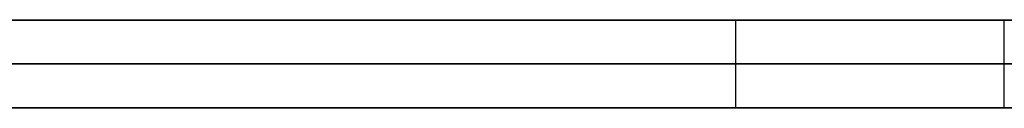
# Model space of a CAD drawing. Extents: x -3.09 to 3.09, y -0.36 to 1.94.
# Tile 43 of 168: x -1.892542 to -1.888052, y 1.8416 to 1.842. Entities that reach past the tile are written whole.
import ezdxf

# ---------------------------------------------------------------- set-up
doc = ezdxf.new("R2010")
doc.units = 0
doc.layers.get('0').update_dxf_attribs({"linetype": 'CONTINUOUS'})

# ---------------------------------------------------------------- blocks, each defined once
blk = doc.blocks.new('*U1')
at = {"extrusion": (0, 1, 0)}
for p, q in [((-3.01875, 1.842, 0.83), (3.01875, 1.842, 0.83)), ((3.01875, 1.842, -0.83), (-3.01875, 1.842, -0.83)), ((-2.92375, 1.842, -0.815), (2.92375, 1.842, -0.815)), ((2.92375, 1.842, 0.815), (-2.92375, 1.842, 0.815)), ((2.92375, 1.842, -0.7525), (-2.92375, 1.842, -0.7525)), ((-2.92375, 1.842, 0.7525), (2.92375, 1.842, 0.7525)), ((-2.45875, 1.842, -0.25), (-0.01875, 1.842, -0.25)), ((-0.01875, 1.842, 0.25), (-2.45875, 1.842, 0.25)), ((-1.8880536, 1.842, 0.5110608), (-1.9234822, 1.842, 0.5110608)), ((-1.8892781, 1.842, 0.4624893), (-1.9101761, 1.842, 0.4624893)), ((-2.45875, 1.8418, 0.25), (-0.01875, 1.8418, 0.25)), ((-0.01875, 1.8418, -0.25), (-2.45875, 1.8418, -0.25)), ((2.92375, 1.8416, -0.815), (-2.92375, 1.8416, -0.815)), ((-2.92375, 1.8416, 0.815), (2.92375, 1.8416, 0.815)), ((2.92375, 1.8416, -0.7525), (-2.92375, 1.8416, -0.7525)), ((-2.92375, 1.8416, 0.7525), (2.92375, 1.8416, 0.7525)), ((-1.9234822, 1.8416, 0.5110608), (-1.8880536, 1.8416, 0.5110608)), ((-1.8892781, 1.8416, 0.4624893), (-1.9101761, 1.8416, 0.4624893))]:
    blk.add_line(p, q, dxfattribs=at)
at = {"extrusion": (0, 0, -1)}
for p, q in [((-3.01875, 1.842, 0.83), (3.01875, 1.842, 0.83)), ((2.92375, 1.842, -0.7525), (-2.92375, 1.842, -0.7525)), ((2.92375, 1.842, 0.815), (-2.92375, 1.842, 0.815)), ((-0.01875, 1.842, 0.25), (-2.45875, 1.842, 0.25)), ((-1.8880536, 1.842, 0.5110608), (-1.9234822, 1.842, 0.5110608)), ((-1.8892781, 1.842, 0.4624893), (-1.9101761, 1.842, 0.4624893)), ((-1.8892781, 1.842, 0.4624893), (-1.8892781, 1.8416, 0.4624893)), ((-1.8880536, 1.842, 0.5110608), (-1.8880536, 1.8416, 0.5110608)), ((-2.45875, 1.8418, 0.25), (-0.01875, 1.8418, 0.25)), ((2.92375, 1.8416, -0.7525), (-2.92375, 1.8416, -0.7525)), ((-2.92375, 1.8416, 0.815), (2.92375, 1.8416, 0.815)), ((-1.9234822, 1.8416, 0.5110608), (-1.8880536, 1.8416, 0.5110608)), ((-1.8892781, 1.8416, 0.4624893), (-1.9101761, 1.8416, 0.4624893))]:
    blk.add_line(p, q, dxfattribs=at)
for p, q in [((3.01875, 1.842, -0.83), (-3.01875, 1.842, -0.83)), ((-2.92375, 1.842, 0.7525), (2.92375, 1.842, 0.7525)), ((-2.92375, 1.842, -0.815), (2.92375, 1.842, -0.815)), ((-2.45875, 1.842, -0.25), (-0.01875, 1.842, -0.25)), ((-1.8892781, 1.842, 0.4624893), (-1.8892781, 1.8416, 0.4624893)), ((-1.8880536, 1.842, 0.5110608), (-1.8880536, 1.8416, 0.5110608)), ((-0.01875, 1.8418, -0.25), (-2.45875, 1.8418, -0.25)), ((-2.92375, 1.8416, 0.7525), (2.92375, 1.8416, 0.7525)), ((2.92375, 1.8416, -0.815), (-2.92375, 1.8416, -0.815))]:
    blk.add_line(p, q)
for points in [[(-1.88802, 1.842, 0.422526), (-1.88814, 1.842, 0.422521), (-1.88825, 1.842, 0.422516), (-1.88837, 1.842, 0.422512), (-1.88849, 1.842, 0.422507), (-1.88861, 1.842, 0.422503), (-1.88873, 1.842, 0.422499), (-1.88884, 1.842, 0.422495), (-1.88896, 1.842, 0.42249), (-1.88908, 1.842, 0.422486), (-1.8892, 1.842, 0.422483), (-1.88933, 1.842, 0.422479), (-1.88945, 1.842, 0.422475), (-1.88957, 1.842, 0.422472), (-1.88969, 1.842, 0.422468), (-1.88981, 1.842, 0.422465), (-1.88994, 1.842, 0.422461), (-1.89006, 1.842, 0.422458), (-1.89018, 1.842, 0.422455), (-1.89031, 1.842, 0.422452), (-1.89043, 1.842, 0.422449), (-1.89056, 1.842, 0.422446), (-1.89069, 1.842, 0.422444), (-1.89081, 1.842, 0.422441), (-1.89094, 1.842, 0.422438), (-1.89107, 1.842, 0.422436), (-1.89119, 1.842, 0.422434), (-1.89132, 1.842, 0.422432), (-1.89145, 1.842, 0.422429), (-1.89158, 1.842, 0.422427), (-1.89171, 1.842, 0.422425), (-1.89184, 1.842, 0.422424), (-1.89197, 1.842, 0.422422), (-1.8921, 1.842, 0.42242), (-1.89223, 1.842, 0.422419), (-1.89236, 1.842, 0.422417), (-1.8925, 1.842, 0.422416), (-1.89263, 1.842, 0.422415)], [(-1.88802, 1.842, 0.422526), (-1.88814, 1.842, 0.422521), (-1.88825, 1.842, 0.422516), (-1.88837, 1.842, 0.422512), (-1.88849, 1.842, 0.422507), (-1.88861, 1.842, 0.422503), (-1.88873, 1.842, 0.422499), (-1.88884, 1.842, 0.422495), (-1.88896, 1.842, 0.42249), (-1.88908, 1.842, 0.422486), (-1.8892, 1.842, 0.422483), (-1.88933, 1.842, 0.422479), (-1.88945, 1.842, 0.422475), (-1.88957, 1.842, 0.422472), (-1.88969, 1.842, 0.422468), (-1.88981, 1.842, 0.422465), (-1.88994, 1.842, 0.422461), (-1.89006, 1.842, 0.422458), (-1.89018, 1.842, 0.422455), (-1.89031, 1.842, 0.422452), (-1.89043, 1.842, 0.422449), (-1.89056, 1.842, 0.422446), (-1.89069, 1.842, 0.422444), (-1.89081, 1.842, 0.422441), (-1.89094, 1.842, 0.422438), (-1.89107, 1.842, 0.422436), (-1.89119, 1.842, 0.422434), (-1.89132, 1.842, 0.422432), (-1.89145, 1.842, 0.422429), (-1.89158, 1.842, 0.422427), (-1.89171, 1.842, 0.422425), (-1.89184, 1.842, 0.422424), (-1.89197, 1.842, 0.422422), (-1.8921, 1.842, 0.42242), (-1.89223, 1.842, 0.422419), (-1.89236, 1.842, 0.422417), (-1.8925, 1.842, 0.422416), (-1.89263, 1.842, 0.422415)], [(-1.89272, 1.842, 0.411063), (-1.8925, 1.842, 0.411064), (-1.89228, 1.842, 0.411065), (-1.89206, 1.842, 0.411066), (-1.89184, 1.842, 0.411068), (-1.89162, 1.842, 0.41107), (-1.8914, 1.842, 0.411072), (-1.89119, 1.842, 0.411074), (-1.89097, 1.842, 0.411076), (-1.89076, 1.842, 0.411078), (-1.89055, 1.842, 0.411081), (-1.89034, 1.842, 0.411084), (-1.89013, 1.842, 0.411087), (-1.88992, 1.842, 0.41109), (-1.88971, 1.842, 0.411093), (-1.88951, 1.842, 0.411097), (-1.8893, 1.842, 0.4111), (-1.8891, 1.842, 0.411104), (-1.8889, 1.842, 0.411108), (-1.8887, 1.842, 0.411112), (-1.8885, 1.842, 0.411117), (-1.8883, 1.842, 0.411121), (-1.8881, 1.842, 0.411126), (-1.88791, 1.842, 0.411131)], [(-1.89272, 1.842, 0.411063), (-1.8925, 1.842, 0.411064), (-1.89228, 1.842, 0.411065), (-1.89206, 1.842, 0.411066), (-1.89184, 1.842, 0.411068), (-1.89162, 1.842, 0.41107), (-1.8914, 1.842, 0.411072), (-1.89119, 1.842, 0.411074), (-1.89097, 1.842, 0.411076), (-1.89076, 1.842, 0.411078), (-1.89055, 1.842, 0.411081), (-1.89034, 1.842, 0.411084), (-1.89013, 1.842, 0.411087), (-1.88992, 1.842, 0.41109), (-1.88971, 1.842, 0.411093), (-1.88951, 1.842, 0.411097), (-1.8893, 1.842, 0.4111), (-1.8891, 1.842, 0.411104), (-1.8889, 1.842, 0.411108), (-1.8887, 1.842, 0.411112), (-1.8885, 1.842, 0.411117), (-1.8883, 1.842, 0.411121), (-1.8881, 1.842, 0.411126), (-1.88791, 1.842, 0.411131)], [(-1.89256, 1.842, 0.451305), (-1.89243, 1.842, 0.451305), (-1.8923, 1.842, 0.451304), (-1.89217, 1.842, 0.451303), (-1.89204, 1.842, 0.451302), (-1.89192, 1.842, 0.451301), (-1.89179, 1.842, 0.4513), (-1.89166, 1.842, 0.451299), (-1.89154, 1.842, 0.451297), (-1.89141, 1.842, 0.451295), (-1.89129, 1.842, 0.451294), (-1.89116, 1.842, 0.451292), (-1.89104, 1.842, 0.45129), (-1.89092, 1.842, 0.451287), (-1.8908, 1.842, 0.451285), (-1.89067, 1.842, 0.451282), (-1.89055, 1.842, 0.45128), (-1.89043, 1.842, 0.451277), (-1.89031, 1.842, 0.451274), (-1.89019, 1.842, 0.451271), (-1.89008, 1.842, 0.451268), (-1.88996, 1.842, 0.451264), (-1.88984, 1.842, 0.451261), (-1.88972, 1.842, 0.451257), (-1.88961, 1.842, 0.451253), (-1.88949, 1.842, 0.45125), (-1.88937, 1.842, 0.451245), (-1.88926, 1.842, 0.451241), (-1.88915, 1.842, 0.451237), (-1.88903, 1.842, 0.451232), (-1.88892, 1.842, 0.451228), (-1.88881, 1.842, 0.451223), (-1.8887, 1.842, 0.451218), (-1.88858, 1.842, 0.451213), (-1.88847, 1.842, 0.451208), (-1.88836, 1.842, 0.451202), (-1.88825, 1.842, 0.451197), (-1.88814, 1.842, 0.451191), (-1.88804, 1.842, 0.451185)], [(-1.89256, 1.842, 0.451305), (-1.89243, 1.842, 0.451305), (-1.8923, 1.842, 0.451304), (-1.89217, 1.842, 0.451303), (-1.89204, 1.842, 0.451302), (-1.89192, 1.842, 0.451301), (-1.89179, 1.842, 0.4513), (-1.89166, 1.842, 0.451299), (-1.89154, 1.842, 0.451297), (-1.89141, 1.842, 0.451295), (-1.89129, 1.842, 0.451294), (-1.89116, 1.842, 0.451292), (-1.89104, 1.842, 0.45129), (-1.89092, 1.842, 0.451287), (-1.8908, 1.842, 0.451285), (-1.89067, 1.842, 0.451282), (-1.89055, 1.842, 0.45128), (-1.89043, 1.842, 0.451277), (-1.89031, 1.842, 0.451274), (-1.89019, 1.842, 0.451271), (-1.89008, 1.842, 0.451268), (-1.88996, 1.842, 0.451264), (-1.88984, 1.842, 0.451261), (-1.88972, 1.842, 0.451257), (-1.88961, 1.842, 0.451253), (-1.88949, 1.842, 0.45125), (-1.88937, 1.842, 0.451245), (-1.88926, 1.842, 0.451241), (-1.88915, 1.842, 0.451237), (-1.88903, 1.842, 0.451232), (-1.88892, 1.842, 0.451228), (-1.88881, 1.842, 0.451223), (-1.8887, 1.842, 0.451218), (-1.88858, 1.842, 0.451213), (-1.88847, 1.842, 0.451208), (-1.88836, 1.842, 0.451202), (-1.88825, 1.842, 0.451197), (-1.88814, 1.842, 0.451191), (-1.88804, 1.842, 0.451185)], [(-1.89254, 1.842, 0.499714), (-1.89236, 1.842, 0.499714), (-1.89218, 1.842, 0.499713), (-1.892, 1.842, 0.499713), (-1.89182, 1.842, 0.499712), (-1.89164, 1.842, 0.499711), (-1.89146, 1.842, 0.49971), (-1.89128, 1.842, 0.499709), (-1.8911, 1.842, 0.499708), (-1.89093, 1.842, 0.499706), (-1.89075, 1.842, 0.499704), (-1.89057, 1.842, 0.499702), (-1.8904, 1.842, 0.4997), (-1.89022, 1.842, 0.499697), (-1.89005, 1.842, 0.499695), (-1.88988, 1.842, 0.499692), (-1.88971, 1.842, 0.499689), (-1.88953, 1.842, 0.499685), (-1.88936, 1.842, 0.499682), (-1.88919, 1.842, 0.499678), (-1.88902, 1.842, 0.499674), (-1.88886, 1.842, 0.49967), (-1.88869, 1.842, 0.499666), (-1.88852, 1.842, 0.499662), (-1.88835, 1.842, 0.499657), (-1.88819, 1.842, 0.499652), (-1.88802, 1.842, 0.499647)], [(-1.89254, 1.842, 0.499714), (-1.89236, 1.842, 0.499714), (-1.89218, 1.842, 0.499713), (-1.892, 1.842, 0.499713), (-1.89182, 1.842, 0.499712), (-1.89164, 1.842, 0.499711), (-1.89146, 1.842, 0.49971), (-1.89128, 1.842, 0.499709), (-1.8911, 1.842, 0.499708), (-1.89093, 1.842, 0.499706), (-1.89075, 1.842, 0.499704), (-1.89057, 1.842, 0.499702), (-1.8904, 1.842, 0.4997), (-1.89022, 1.842, 0.499697), (-1.89005, 1.842, 0.499695), (-1.88988, 1.842, 0.499692), (-1.88971, 1.842, 0.499689), (-1.88953, 1.842, 0.499685), (-1.88936, 1.842, 0.499682), (-1.88919, 1.842, 0.499678), (-1.88902, 1.842, 0.499674), (-1.88886, 1.842, 0.49967), (-1.88869, 1.842, 0.499666), (-1.88852, 1.842, 0.499662), (-1.88835, 1.842, 0.499657), (-1.88819, 1.842, 0.499652), (-1.88802, 1.842, 0.499647)], [(-1.88805, 1.842, 0.462494), (-1.88818, 1.842, 0.462493), (-1.88832, 1.842, 0.462492), (-1.88846, 1.842, 0.462491), (-1.88859, 1.842, 0.462491), (-1.88873, 1.842, 0.46249), (-1.88886, 1.842, 0.46249), (-1.889, 1.842, 0.46249), (-1.88914, 1.842, 0.462489), (-1.88928, 1.842, 0.462489)], [(-1.88805, 1.842, 0.462494), (-1.88818, 1.842, 0.462493), (-1.88832, 1.842, 0.462492), (-1.88846, 1.842, 0.462491), (-1.88859, 1.842, 0.462491), (-1.88873, 1.842, 0.46249), (-1.88886, 1.842, 0.46249), (-1.889, 1.842, 0.46249), (-1.88914, 1.842, 0.462489), (-1.88928, 1.842, 0.462489)], [(-1.88795, 1.8416, 0.422529), (-1.88812, 1.8416, 0.422522), (-1.8883, 1.8416, 0.422515), (-1.88847, 1.8416, 0.422508), (-1.88865, 1.8416, 0.422501), (-1.88883, 1.8416, 0.422495), (-1.88901, 1.8416, 0.422489), (-1.88919, 1.8416, 0.422483), (-1.88937, 1.8416, 0.422477), (-1.88956, 1.8416, 0.422472), (-1.88974, 1.8416, 0.422467), (-1.88993, 1.8416, 0.422462), (-1.89011, 1.8416, 0.422457), (-1.8903, 1.8416, 0.422452), (-1.89049, 1.8416, 0.422448), (-1.89068, 1.8416, 0.422444), (-1.89087, 1.8416, 0.42244), (-1.89106, 1.8416, 0.422436), (-1.89125, 1.8416, 0.422433), (-1.89144, 1.8416, 0.42243), (-1.89164, 1.8416, 0.422427), (-1.89183, 1.8416, 0.422424), (-1.89203, 1.8416, 0.422421), (-1.89223, 1.8416, 0.422419), (-1.89243, 1.8416, 0.422417), (-1.89262, 1.8416, 0.422415)], [(-1.88795, 1.8416, 0.422529), (-1.88812, 1.8416, 0.422522), (-1.8883, 1.8416, 0.422515), (-1.88847, 1.8416, 0.422508), (-1.88865, 1.8416, 0.422501), (-1.88883, 1.8416, 0.422495), (-1.88901, 1.8416, 0.422489), (-1.88919, 1.8416, 0.422483), (-1.88937, 1.8416, 0.422477), (-1.88956, 1.8416, 0.422472), (-1.88974, 1.8416, 0.422467), (-1.88993, 1.8416, 0.422462), (-1.89011, 1.8416, 0.422457), (-1.8903, 1.8416, 0.422452), (-1.89049, 1.8416, 0.422448), (-1.89068, 1.8416, 0.422444), (-1.89087, 1.8416, 0.42244), (-1.89106, 1.8416, 0.422436), (-1.89125, 1.8416, 0.422433), (-1.89144, 1.8416, 0.42243), (-1.89164, 1.8416, 0.422427), (-1.89183, 1.8416, 0.422424), (-1.89203, 1.8416, 0.422421), (-1.89223, 1.8416, 0.422419), (-1.89243, 1.8416, 0.422417), (-1.89262, 1.8416, 0.422415)], [(-1.88779, 1.8416, 0.411134), (-1.88809, 1.8416, 0.411126), (-1.88838, 1.8416, 0.411119), (-1.88868, 1.8416, 0.411113), (-1.88899, 1.8416, 0.411106), (-1.88929, 1.8416, 0.4111), (-1.8896, 1.8416, 0.411095), (-1.88991, 1.8416, 0.41109), (-1.89022, 1.8416, 0.411085), (-1.89054, 1.8416, 0.411081), (-1.89086, 1.8416, 0.411077), (-1.89118, 1.8416, 0.411074), (-1.8915, 1.8416, 0.411071), (-1.89183, 1.8416, 0.411068), (-1.89216, 1.8416, 0.411066), (-1.89249, 1.8416, 0.411064), (-1.89283, 1.8416, 0.411063)], [(-1.88779, 1.8416, 0.411134), (-1.88809, 1.8416, 0.411126), (-1.88838, 1.8416, 0.411119), (-1.88868, 1.8416, 0.411113), (-1.88899, 1.8416, 0.411106), (-1.88929, 1.8416, 0.4111), (-1.8896, 1.8416, 0.411095), (-1.88991, 1.8416, 0.41109), (-1.89022, 1.8416, 0.411085), (-1.89054, 1.8416, 0.411081), (-1.89086, 1.8416, 0.411077), (-1.89118, 1.8416, 0.411074), (-1.8915, 1.8416, 0.411071), (-1.89183, 1.8416, 0.411068), (-1.89216, 1.8416, 0.411066), (-1.89249, 1.8416, 0.411064), (-1.89283, 1.8416, 0.411063)], [(-1.89256, 1.8416, 0.451305), (-1.89236, 1.8416, 0.451304), (-1.89217, 1.8416, 0.451303), (-1.89198, 1.8416, 0.451302), (-1.89179, 1.8416, 0.4513), (-1.8916, 1.8416, 0.451298), (-1.89141, 1.8416, 0.451295), (-1.89122, 1.8416, 0.451293), (-1.89104, 1.8416, 0.451289), (-1.89085, 1.8416, 0.451286), (-1.89067, 1.8416, 0.451282), (-1.89049, 1.8416, 0.451278), (-1.89031, 1.8416, 0.451274), (-1.89013, 1.8416, 0.451269), (-1.88995, 1.8416, 0.451264), (-1.88977, 1.8416, 0.451259), (-1.8896, 1.8416, 0.451253), (-1.88942, 1.8416, 0.451247), (-1.88925, 1.8416, 0.451241), (-1.88908, 1.8416, 0.451234), (-1.88891, 1.8416, 0.451227), (-1.88874, 1.8416, 0.45122), (-1.88857, 1.8416, 0.451212), (-1.88841, 1.8416, 0.451204), (-1.88824, 1.8416, 0.451196), (-1.88808, 1.8416, 0.451188), (-1.88792, 1.8416, 0.451179)], [(-1.89256, 1.8416, 0.451305), (-1.89236, 1.8416, 0.451304), (-1.89217, 1.8416, 0.451303), (-1.89198, 1.8416, 0.451302), (-1.89179, 1.8416, 0.4513), (-1.8916, 1.8416, 0.451298), (-1.89141, 1.8416, 0.451295), (-1.89122, 1.8416, 0.451293), (-1.89104, 1.8416, 0.451289), (-1.89085, 1.8416, 0.451286), (-1.89067, 1.8416, 0.451282), (-1.89049, 1.8416, 0.451278), (-1.89031, 1.8416, 0.451274), (-1.89013, 1.8416, 0.451269), (-1.88995, 1.8416, 0.451264), (-1.88977, 1.8416, 0.451259), (-1.8896, 1.8416, 0.451253), (-1.88942, 1.8416, 0.451247), (-1.88925, 1.8416, 0.451241), (-1.88908, 1.8416, 0.451234), (-1.88891, 1.8416, 0.451227), (-1.88874, 1.8416, 0.45122), (-1.88857, 1.8416, 0.451212), (-1.88841, 1.8416, 0.451204), (-1.88824, 1.8416, 0.451196), (-1.88808, 1.8416, 0.451188), (-1.88792, 1.8416, 0.451179)], [(-1.89254, 1.8416, 0.499714), (-1.89227, 1.8416, 0.499714), (-1.892, 1.8416, 0.499713), (-1.89173, 1.8416, 0.499712), (-1.89146, 1.8416, 0.49971), (-1.89119, 1.8416, 0.499708), (-1.89092, 1.8416, 0.499706), (-1.89066, 1.8416, 0.499703), (-1.89039, 1.8416, 0.4997), (-1.89013, 1.8416, 0.499696), (-1.88987, 1.8416, 0.499692), (-1.88961, 1.8416, 0.499687), (-1.88936, 1.8416, 0.499682), (-1.8891, 1.8416, 0.499676), (-1.88885, 1.8416, 0.49967), (-1.88859, 1.8416, 0.499664), (-1.88834, 1.8416, 0.499657), (-1.88809, 1.8416, 0.499649), (-1.88785, 1.8416, 0.499642)], [(-1.89254, 1.8416, 0.499714), (-1.89227, 1.8416, 0.499714), (-1.892, 1.8416, 0.499713), (-1.89173, 1.8416, 0.499712), (-1.89146, 1.8416, 0.49971), (-1.89119, 1.8416, 0.499708), (-1.89092, 1.8416, 0.499706), (-1.89066, 1.8416, 0.499703), (-1.89039, 1.8416, 0.4997), (-1.89013, 1.8416, 0.499696), (-1.88987, 1.8416, 0.499692), (-1.88961, 1.8416, 0.499687), (-1.88936, 1.8416, 0.499682), (-1.8891, 1.8416, 0.499676), (-1.88885, 1.8416, 0.49967), (-1.88859, 1.8416, 0.499664), (-1.88834, 1.8416, 0.499657), (-1.88809, 1.8416, 0.499649), (-1.88785, 1.8416, 0.499642)], [(-1.88805, 1.8416, 0.462494), (-1.88825, 1.8416, 0.462492), (-1.88845, 1.8416, 0.462491), (-1.88866, 1.8416, 0.46249), (-1.88886, 1.8416, 0.46249), (-1.88907, 1.8416, 0.462489), (-1.88928, 1.8416, 0.462489)], [(-1.88805, 1.8416, 0.462494), (-1.88825, 1.8416, 0.462492), (-1.88845, 1.8416, 0.462491), (-1.88866, 1.8416, 0.46249), (-1.88886, 1.8416, 0.46249), (-1.88907, 1.8416, 0.462489), (-1.88928, 1.8416, 0.462489)]]:
    blk.add_polyline3d(points)
at = {"extrusion": (0, 1, 0)}
for centre, start, end in [((1.93875, -0.53, 1.842), 180, 270), ((1.93875, -0.44, 1.842), 90, 180), ((1.93875, -0.53, 1.8418), 180, 270), ((1.93875, -0.44, 1.8418), 90, 180), ((1.93875, -0.44, 1.8418), 90, 180), ((1.93875, -0.53, 1.8418), 180, 270)]:
    blk.add_arc(centre, 0.08, start, end, dxfattribs=at)
at = {"extrusion": (0, -1, 0)}
for centre, start, end in [((-1.93875, -0.44, -1.842), 0, 90), ((-1.93875, -0.53, -1.842), 270, 0)]:
    blk.add_arc(centre, 0.08, start, end, dxfattribs=at)

msp = doc.modelspace()

# ---------------------------------------------------------------- block references
msp.add_blockref('*U1', (0, 0))

doc.saveas('drawing.dxf')
